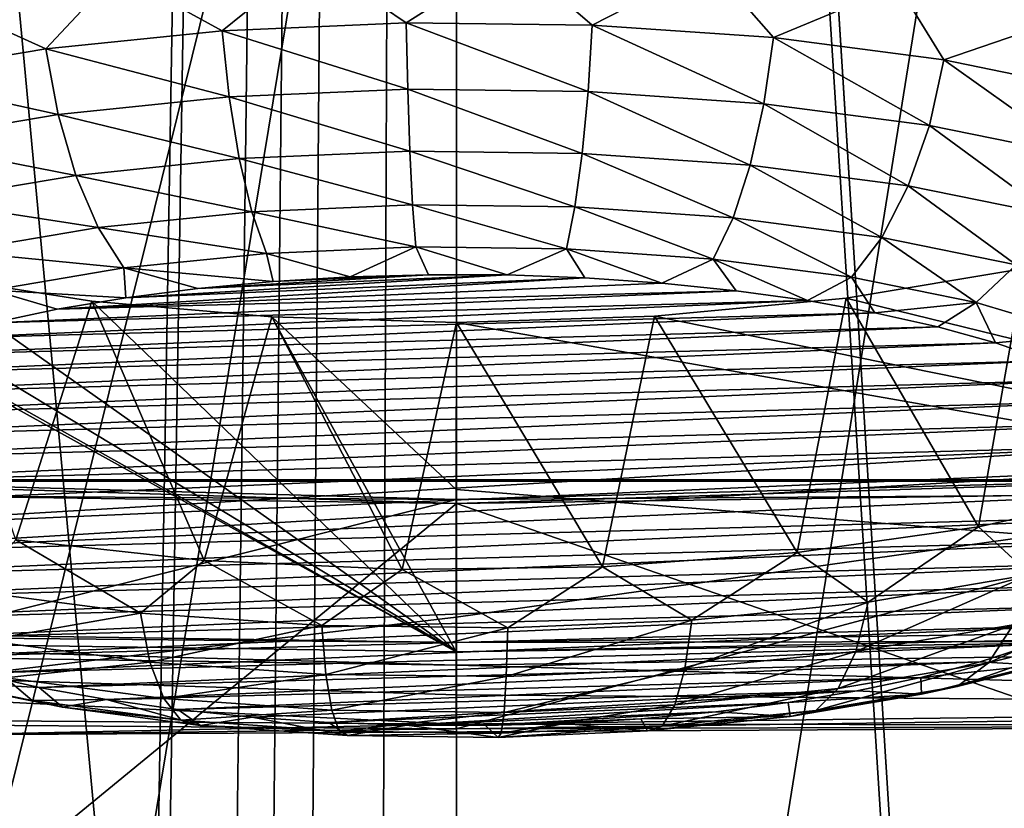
# Model space of a CAD drawing. Header units: millimetres. Extents: x -24 to 24, y 0 to 188.
# Tile 184 of 256: x -0.48 to 0.602, y 128.271 to 129.138. Entities that reach past the tile are written whole.
import ezdxf

# ---------------------------------------------------------------- set-up
doc = ezdxf.new("R2010")
doc.units = ezdxf.units.MM
doc.header["$LTSCALE"] = 58.620611
for name, color, linetype in [('12', 7, 'CONTINUOUS'), ('160', 7, 'CONTINUOUS'), ('161', 7, 'CONTINUOUS'), ('2', 7, 'CONTINUOUS'), ('208', 7, 'CONTINUOUS'), ('209', 7, 'CONTINUOUS'), ('211', 7, 'CONTINUOUS'), ('212', 7, 'CONTINUOUS'), ('213', 7, 'CONTINUOUS'), ('214', 7, 'CONTINUOUS'), ('216', 7, 'CONTINUOUS'), ('228', 7, 'CONTINUOUS'), ('229', 7, 'CONTINUOUS'), ('231', 7, 'CONTINUOUS'), ('253', 7, 'CONTINUOUS'), ('279', 7, 'CONTINUOUS'), ('31', 7, 'CONTINUOUS'), ('347', 7, 'CONTINUOUS'), ('348', 7, 'CONTINUOUS'), ('356', 7, 'CONTINUOUS'), ('357', 7, 'CONTINUOUS'), ('358', 7, 'CONTINUOUS'), ('359', 7, 'CONTINUOUS'), ('40', 7, 'CONTINUOUS')]:
    doc.layers.add(name, color=color, linetype=linetype)

msp = doc.modelspace()

# ---------------------------------------------------------------- linework, layer by layer
at = {"layer": '12', "color": 7, "linetype": 'CONTINUOUS'}
for points in [[(-13.2, 136.9457, 106.8622), (0, 136.9457, 106.8622), (0, 114.8352, 36.7366), (-13.2, 136.9457, 106.8622)], [(-13.1992, 125.1156, 69.3419), (-13.2, 136.9457, 106.8622), (0, 114.8352, 36.7366), (-13.1992, 125.1156, 69.3419)]]:
    msp.add_3dface(points, dxfattribs=at)
at = {"layer": '160', "color": 7, "linetype": 'CONTINUOUS'}
for points in [[(0, 135.8529, 206.4868), (1.7552, 107.8478, 117.3998), (1.251, 135.9028, 206.5096), (0, 135.8529, 206.4868)], [(0, 135.6474, 205.8351), (1.7552, 107.8478, 117.3998), (0, 135.8529, 206.4868), (0, 135.6474, 205.8351)], [(0, 107.8316, 117.6147), (1.7552, 107.8478, 117.3998), (0, 135.6474, 205.8351), (0, 107.8316, 117.6147)]]:
    msp.add_3dface(points, dxfattribs=at)
at = {"layer": '161', "color": 7, "linetype": 'CONTINUOUS'}
for points in [[(-1.7559, 107.8479, 117.3998), (0, 107.7714, 117.4239), (-1.2501, 135.9027, 206.5096), (-1.7559, 107.8479, 117.3998)], [(0, 107.7714, 117.4239), (0, 107.8316, 117.6147), (-1.2501, 135.9027, 206.5096), (0, 107.7714, 117.4239)], [(0, 107.8316, 117.6147), (0, 135.6474, 205.8351), (-1.2501, 135.9027, 206.5096), (0, 107.8316, 117.6147)]]:
    msp.add_3dface(points, dxfattribs=at)
at = {"layer": '2', "color": 7, "linetype": 'CONTINUOUS'}
for points in [[(0, 148, -24.25), (-1.9521, 30.2443, -24.1713), (-2.2375, 148, -24.1466), (0, 148, -24.25)], [(0, 148, 24.25), (-2.2375, 148, 24.1466), (0, 123.9909, 24.25), (0, 148, 24.25)], [(0, 123.9909, 24.25), (-2.2375, 148, 24.1466), (-1.9756, 123.9909, 24.1694), (0, 123.9909, 24.25)], [(-1.875, 30.2898, -24.1774), (-1.9521, 30.2443, -24.1713), (0, 148, -24.25), (-1.875, 30.2898, -24.1774)], [(-1.4334, 30.4999, -24.2076), (-1.875, 30.2898, -24.1774), (0, 148, -24.25), (-1.4334, 30.4999, -24.2076)], [(-1.1935, 30.583, -24.2206), (-1.4334, 30.4999, -24.2076), (0, 148, -24.25), (-1.1935, 30.583, -24.2206)], [(-0.9392, 30.6509, -24.2318), (-1.1935, 30.583, -24.2206), (0, 148, -24.25), (-0.9392, 30.6509, -24.2318)], [(-0.4759, 30.7296, -24.2453), (-0.9392, 30.6509, -24.2318), (0, 148, -24.25), (-0.4759, 30.7296, -24.2453)], [(0, 30.7562, -24.25), (-0.4759, 30.7296, -24.2453), (0, 148, -24.25), (0, 30.7562, -24.25)]]:
    msp.add_3dface(points, dxfattribs=at)
at = {"layer": '208', "color": 7, "linetype": 'CONTINUOUS'}
for points in [[(-1.9529, 128.6336, 214.5176), (-3.0825, 126.0755, 206.4042), (0, 128.6061, 214.4304), (-1.9529, 128.6336, 214.5176)], [(1.9529, 128.6336, 214.5176), (0, 128.6061, 214.4304), (3.4856, 127.3971, 210.5959), (1.9529, 128.6336, 214.5176)], [(0, 128.6061, 214.4304), (-3.0825, 126.0755, 206.4042), (3.4856, 127.3971, 210.5959), (0, 128.6061, 214.4304)]]:
    msp.add_3dface(points, dxfattribs=at)
at = {"layer": '209', "color": 7, "linetype": 'CONTINUOUS'}
for points in [[(-1.9529, 128.6336, 214.5176), (0, 128.6061, 214.4304), (-0.7783, 128.6305, 214.539), (-1.9529, 128.6336, 214.5176)], [(0, 128.6104, 214.717), (-0.9652, 128.6171, 214.7386), (-0.7748, 128.6319, 214.6358), (0, 128.6104, 214.717)], [(-0.7783, 128.6305, 214.539), (0.7783, 128.6305, 214.539), (-0.7748, 128.6319, 214.6358), (-0.7783, 128.6305, 214.539)], [(-0.7783, 128.6305, 214.539), (0, 128.6061, 214.4304), (0.7783, 128.6305, 214.539), (-0.7783, 128.6305, 214.539)], [(0.7783, 128.6305, 214.539), (0.7748, 128.6319, 214.6358), (-0.7748, 128.6319, 214.6358), (0.7783, 128.6305, 214.539)], [(0.7748, 128.6319, 214.6358), (0, 128.6104, 214.717), (-0.7748, 128.6319, 214.6358), (0.7748, 128.6319, 214.6358)], [(0, 128.6061, 214.4304), (1.9529, 128.6336, 214.5176), (0.7783, 128.6305, 214.539), (0, 128.6061, 214.4304)], [(0.9652, 128.6171, 214.7386), (0, 128.6104, 214.717), (0.7748, 128.6319, 214.6358), (0.9652, 128.6171, 214.7386)]]:
    msp.add_3dface(points, dxfattribs=at)
at = {"layer": '211', "color": 7, "linetype": 'CONTINUOUS'}
for points in [[(-0.9652, 128.6171, 214.7386), (0, 128.6104, 214.717), (-0.9718, 128.3655, 215.6798), (-0.9652, 128.6171, 214.7386)], [(-0.9718, 128.3655, 215.6798), (0, 128.6104, 214.717), (-0.0002, 128.481, 215.1862), (-0.9718, 128.3655, 215.6798)], [(-0.0002, 128.3583, 215.6572), (-0.9718, 128.3655, 215.6798), (-0.0002, 128.481, 215.1862), (-0.0002, 128.3583, 215.6572)]]:
    msp.add_3dface(points, dxfattribs=at)
at = {"layer": '212', "color": 7, "linetype": 'CONTINUOUS'}
for points in [[(1.2956, 128.3621, 215.7801), (-0.0002, 128.3583, 215.6572), (1.804, 128.3831, 215.7355), (1.2956, 128.3621, 215.7801)], [(1.6255, 128.3834, 215.8854), (0, 128.3632, 215.8213), (1.2956, 128.3621, 215.7801), (1.6255, 128.3834, 215.8854)], [(-0.9718, 128.3655, 215.6798), (-0.0002, 128.3583, 215.6572), (-0.5661, 128.3517, 215.7473), (-0.9718, 128.3655, 215.6798)], [(0, 128.3632, 215.8213), (-0.9635, 128.3703, 215.8438), (-0.5661, 128.3517, 215.7473), (0, 128.3632, 215.8213)], [(1.2956, 128.3621, 215.7801), (0, 128.3632, 215.8213), (-0.5661, 128.3517, 215.7473), (1.2956, 128.3621, 215.7801)], [(-0.0002, 128.3583, 215.6572), (1.2956, 128.3621, 215.7801), (-0.5661, 128.3517, 215.7473), (-0.0002, 128.3583, 215.6572)]]:
    msp.add_3dface(points, dxfattribs=at)
at = {"layer": '213', "color": 7, "linetype": 'CONTINUOUS'}
for points in [[(-0.9635, 128.3703, 215.8438), (0, 128.3632, 215.8213), (-1.9057, 128.4565, 216.1151), (-0.9635, 128.3703, 215.8438)], [(-1.9057, 128.4565, 216.1151), (0, 128.3632, 215.8213), (-0.0002, 128.3957, 215.9237), (-1.9057, 128.4565, 216.1151)], [(0, 128.4283, 216.0259), (-1.9057, 128.4565, 216.1151), (-0.0002, 128.3957, 215.9237), (0, 128.4283, 216.0259)]]:
    msp.add_3dface(points, dxfattribs=at)
at = {"layer": '214', "color": 7, "linetype": 'CONTINUOUS'}
for points in [[(0, 128.4283, 216.0259), (1.6255, 128.3834, 215.8854), (1.9057, 128.4565, 216.1151), (0, 128.4283, 216.0259)], [(1.6255, 128.3834, 215.8854), (0, 128.4283, 216.0259), (-0.0002, 128.3957, 215.9237), (1.6255, 128.3834, 215.8854)], [(0, 128.3632, 215.8213), (1.6255, 128.3834, 215.8854), (-0.0002, 128.3957, 215.9237), (0, 128.3632, 215.8213)]]:
    msp.add_3dface(points, dxfattribs=at)
at = {"layer": '216', "color": 7, "linetype": 'CONTINUOUS'}
for points in [[(0, 128.6104, 214.717), (0.9652, 128.6171, 214.7386), (-0.0002, 128.481, 215.1862), (0, 128.6104, 214.717)], [(0.9652, 128.6171, 214.7386), (-0.0002, 128.3583, 215.6572), (-0.0002, 128.481, 215.1862), (0.9652, 128.6171, 214.7386)], [(-0.0002, 128.3583, 215.6572), (0.9652, 128.6171, 214.7386), (1.804, 128.3831, 215.7355), (-0.0002, 128.3583, 215.6572)]]:
    msp.add_3dface(points, dxfattribs=at)
at = {"layer": '228', "color": 7, "linetype": 'CONTINUOUS'}
for points in [[(0, 128.4532, 216.018), (1.9057, 128.4565, 216.1151), (1.9063, 128.4814, 216.1073), (0, 128.4532, 216.018)], [(0, 128.4283, 216.0259), (1.9057, 128.4565, 216.1151), (0, 128.4532, 216.018), (0, 128.4283, 216.0259)]]:
    msp.add_3dface(points, dxfattribs=at)
at = {"layer": '229', "color": 7, "linetype": 'CONTINUOUS'}
for points in [[(-1.9057, 128.4565, 216.1151), (0, 128.4283, 216.0259), (-1.9063, 128.4814, 216.1073), (-1.9057, 128.4565, 216.1151)], [(0, 128.4283, 216.0259), (0, 128.4532, 216.018), (-1.9063, 128.4814, 216.1073), (0, 128.4283, 216.0259)]]:
    msp.add_3dface(points, dxfattribs=at)
at = {"layer": '231', "color": 7, "linetype": 'CONTINUOUS'}
for points in [[(-1.3698, 130.2945, 203.035), (0, 130.2743, 202.9709), (-1.0551, 126.0065, 204.6098), (-1.3698, 130.2945, 203.035)], [(0, 130.2743, 202.9709), (0.6878, 130.2794, 202.987), (0, 125.9943, 204.5711), (0, 130.2743, 202.9709)], [(0, 125.9943, 204.5711), (0.6878, 130.2794, 202.987), (0.7052, 125.9998, 204.5883), (0, 125.9943, 204.5711)], [(-1.0551, 126.0065, 204.6098), (0, 130.2743, 202.9709), (-0.7038, 125.9997, 204.5883), (-1.0551, 126.0065, 204.6098)], [(-0.7038, 125.9997, 204.5883), (0, 130.2743, 202.9709), (0, 125.9943, 204.5711), (-0.7038, 125.9997, 204.5883)]]:
    msp.add_3dface(points, dxfattribs=at)
at = {"layer": '253', "color": 7, "linetype": 'CONTINUOUS'}
for points in [[(-0.0002, 128.4427, 216.0738), (-1.0097, 129.0012, 217.7307), (-1.9017, 128.4708, 216.1629), (-0.0002, 128.4427, 216.0738)], [(-0.8953, 128.9448, 217.5699), (-1.0097, 129.0012, 217.7307), (-0.0002, 128.4427, 216.0738), (-0.8953, 128.9448, 217.5699)], [(-0.7525, 128.8964, 217.4306), (-0.8953, 128.9448, 217.5699), (-0.0002, 128.4427, 216.0738), (-0.7525, 128.8964, 217.4306)], [(-0.586, 128.8574, 217.3174), (-0.7525, 128.8964, 217.4306), (-0.0002, 128.4427, 216.0738), (-0.586, 128.8574, 217.3174)], [(-0.4009, 128.8287, 217.2339), (-0.586, 128.8574, 217.3174), (-0.0002, 128.4427, 216.0738), (-0.4009, 128.8287, 217.2339)], [(-0.2031, 128.8112, 217.1828), (-0.4009, 128.8287, 217.2339), (-0.0002, 128.4427, 216.0738), (-0.2031, 128.8112, 217.1828)], [(0, 128.8053, 217.1656), (-0.2031, 128.8112, 217.1828), (-0.0002, 128.6214, 216.6206), (0, 128.8053, 217.1656)], [(-0.0002, 128.6214, 216.6206), (-0.2031, 128.8112, 217.1828), (-0.0002, 128.4427, 216.0738), (-0.0002, 128.6214, 216.6206)]]:
    msp.add_3dface(points, dxfattribs=at)
at = {"layer": '279', "color": 7, "linetype": 'CONTINUOUS'}
for points in [[(0.4285, 128.832, 217.2436), (1.9017, 128.4708, 216.1629), (0.6238, 128.8647, 217.3389), (0.4285, 128.832, 217.2436)], [(0.2176, 128.812, 217.1851), (1.9017, 128.4708, 216.1629), (0.4285, 128.832, 217.2436), (0.2176, 128.812, 217.1851)], [(0, 128.8053, 217.1656), (-0.0002, 128.6214, 216.6206), (1.9017, 128.4708, 216.1629), (0, 128.8053, 217.1656)], [(0, 128.8053, 217.1656), (1.9017, 128.4708, 216.1629), (0.2176, 128.812, 217.1851), (0, 128.8053, 217.1656)], [(-0.0002, 128.6214, 216.6206), (-0.0002, 128.4427, 216.0738), (1.9017, 128.4708, 216.1629), (-0.0002, 128.6214, 216.6206)]]:
    msp.add_3dface(points, dxfattribs=at)
at = {"layer": '31', "color": 7, "linetype": 'CONTINUOUS'}
for points in [[(0, 30.7562, -24.25), (0, 148, -24.25), (2.2375, 148, -24.1466), (0, 30.7562, -24.25)], [(0, 30.7562, -24.25), (2.2375, 148, -24.1466), (0.4759, 30.7296, -24.2453), (0, 30.7562, -24.25)], [(0, 148, 24.25), (0, 123.9909, 24.25), (1.9756, 123.9909, 24.1694), (0, 148, 24.25)], [(0, 148, 24.25), (1.9756, 123.9909, 24.1694), (2.2375, 148, 24.1466), (0, 148, 24.25)], [(0.4759, 30.7296, -24.2453), (2.2375, 148, -24.1466), (0.9392, 30.6509, -24.2318), (0.4759, 30.7296, -24.2453)]]:
    msp.add_3dface(points, dxfattribs=at)
at = {"layer": '347', "color": 7, "linetype": 'CONTINUOUS'}
for points in [[(-1.9063, 128.4814, 216.1073), (0, 128.4532, 216.018), (-1.9017, 128.4708, 216.1629), (-1.9063, 128.4814, 216.1073)], [(0, 128.4532, 216.018), (-0.0002, 128.4427, 216.0738), (-1.9017, 128.4708, 216.1629), (0, 128.4532, 216.018)]]:
    msp.add_3dface(points, dxfattribs=at)
at = {"layer": '348', "color": 7, "linetype": 'CONTINUOUS'}
for points in [[(0, 128.4532, 216.018), (1.9063, 128.4814, 216.1073), (-0.0002, 128.4427, 216.0738), (0, 128.4532, 216.018)], [(-0.0002, 128.4427, 216.0738), (1.9063, 128.4814, 216.1073), (1.9017, 128.4708, 216.1629), (-0.0002, 128.4427, 216.0738)]]:
    msp.add_3dface(points, dxfattribs=at)
at = {"layer": '356', "color": 7, "linetype": 'CONTINUOUS'}
for points in [[(0.4285, 128.832, 217.2436), (0.6238, 128.8647, 217.3389), (0.5741, 128.5803, 217.4285), (0.4285, 128.832, 217.2436)], [(0.5741, 128.5803, 217.4285), (0.6238, 128.8647, 217.3389), (0.7516, 128.6195, 217.5529), (0.5741, 128.5803, 217.4285)], [(-0.586, 128.8574, 217.3174), (-0.4009, 128.8287, 217.2339), (-0.4845, 128.5661, 217.3834), (-0.586, 128.8574, 217.3174)], [(-0.4845, 128.5661, 217.3834), (-0.4009, 128.8287, 217.2339), (-0.2774, 128.5435, 217.3117), (-0.4845, 128.5661, 217.3834)], [(-0.4009, 128.8287, 217.2339), (-0.2031, 128.8112, 217.1828), (-0.2774, 128.5435, 217.3117), (-0.4009, 128.8287, 217.2339)], [(0.2176, 128.812, 217.1851), (0.4285, 128.832, 217.2436), (0.3745, 128.5523, 217.3395), (0.2176, 128.812, 217.1851)], [(0.3745, 128.5523, 217.3395), (0.4285, 128.832, 217.2436), (0.5741, 128.5803, 217.4285), (0.3745, 128.5523, 217.3395)], [(-0.2774, 128.5435, 217.3117), (-0.2031, 128.8112, 217.1828), (-0.0596, 128.5335, 217.2799), (-0.2774, 128.5435, 217.3117)], [(-0.2031, 128.8112, 217.1828), (0, 128.8053, 217.1656), (-0.0596, 128.5335, 217.2799), (-0.2031, 128.8112, 217.1828)], [(-0.0596, 128.5335, 217.2799), (0, 128.8053, 217.1656), (0.1605, 128.5364, 217.2893), (-0.0596, 128.5335, 217.2799)], [(0, 128.8053, 217.1656), (0.2176, 128.812, 217.1851), (0.1605, 128.5364, 217.2893), (0, 128.8053, 217.1656)], [(0.1605, 128.5364, 217.2893), (0.2176, 128.812, 217.1851), (0.3745, 128.5523, 217.3395), (0.1605, 128.5364, 217.2893)]]:
    msp.add_3dface(points, dxfattribs=at)
at = {"layer": '357', "color": 7, "linetype": 'CONTINUOUS'}
for points in [[(0.5741, 128.5803, 217.4285), (0.7516, 128.6195, 217.5529), (0.6308, 128.5278, 217.5024), (0.5741, 128.5803, 217.4285)], [(0.3745, 128.5523, 217.3395), (0.5741, 128.5803, 217.4285), (0.4525, 128.4976, 217.4068), (0.3745, 128.5523, 217.3395)], [(0.4525, 128.4976, 217.4068), (0.5741, 128.5803, 217.4285), (0.6308, 128.5278, 217.5024), (0.4525, 128.4976, 217.4068)], [(-0.5348, 128.5101, 217.4464), (-0.4845, 128.5661, 217.3834), (-0.3473, 128.4855, 217.3683), (-0.5348, 128.5101, 217.4464)], [(-0.4845, 128.5661, 217.3834), (-0.2774, 128.5435, 217.3117), (-0.3473, 128.4855, 217.3683), (-0.4845, 128.5661, 217.3834)], [(0.1605, 128.5364, 217.2893), (0.3745, 128.5523, 217.3395), (0.2589, 128.4778, 217.344), (0.1605, 128.5364, 217.2893)], [(0.2589, 128.4778, 217.344), (0.3745, 128.5523, 217.3395), (0.4525, 128.4976, 217.4068), (0.2589, 128.4778, 217.344)], [(-0.3473, 128.4855, 217.3683), (-0.2774, 128.5435, 217.3117), (-0.148, 128.4717, 217.3245), (-0.3473, 128.4855, 217.3683)], [(-0.2774, 128.5435, 217.3117), (-0.0596, 128.5335, 217.2799), (-0.148, 128.4717, 217.3245), (-0.2774, 128.5435, 217.3117)], [(-0.148, 128.4717, 217.3245), (-0.0596, 128.5335, 217.2799), (0.0564, 128.4691, 217.3163), (-0.148, 128.4717, 217.3245)], [(-0.0596, 128.5335, 217.2799), (0.1605, 128.5364, 217.2893), (0.0564, 128.4691, 217.3163), (-0.0596, 128.5335, 217.2799)], [(0.0564, 128.4691, 217.3163), (0.1605, 128.5364, 217.2893), (0.2589, 128.4778, 217.344), (0.0564, 128.4691, 217.3163)], [(0.4525, 128.4976, 217.4068), (0.6308, 128.5278, 217.5024), (0.4392, 128.4433, 217.4553), (0.4525, 128.4976, 217.4068)], [(0.4392, 128.4433, 217.4553), (0.6308, 128.5278, 217.5024), (0.6122, 128.4725, 217.5481), (0.4392, 128.4433, 217.4553)], [(-0.5348, 128.5101, 217.4464), (-0.3473, 128.4855, 217.3683), (-0.5189, 128.4554, 217.4937), (-0.5348, 128.5101, 217.4464)], [(0.6122, 128.4725, 217.5481), (0.7644, 128.5109, 217.6697), (0.5849, 128.4307, 217.6028), (0.6122, 128.4725, 217.5481)], [(0.5849, 128.4307, 217.6028), (0.7644, 128.5109, 217.6697), (0.7303, 128.4673, 217.7189), (0.5849, 128.4307, 217.6028)], [(0.2589, 128.4778, 217.344), (0.4525, 128.4976, 217.4068), (0.2512, 128.4241, 217.3944), (0.2589, 128.4778, 217.344)], [(0.2512, 128.4241, 217.3944), (0.4525, 128.4976, 217.4068), (0.4392, 128.4433, 217.4553), (0.2512, 128.4241, 217.3944)], [(-0.5189, 128.4554, 217.4937), (-0.3473, 128.4855, 217.3683), (-0.337, 128.4315, 217.418), (-0.5189, 128.4554, 217.4937)], [(-0.3473, 128.4855, 217.3683), (-0.148, 128.4717, 217.3245), (-0.337, 128.4315, 217.418), (-0.3473, 128.4855, 217.3683)], [(-0.337, 128.4315, 217.418), (-0.148, 128.4717, 217.3245), (-0.1436, 128.4181, 217.3754), (-0.337, 128.4315, 217.418)], [(-0.148, 128.4717, 217.3245), (0.0564, 128.4691, 217.3163), (-0.1436, 128.4181, 217.3754), (-0.148, 128.4717, 217.3245)], [(-0.1436, 128.4181, 217.3754), (0.0564, 128.4691, 217.3163), (0.0547, 128.4156, 217.3674), (-0.1436, 128.4181, 217.3754)], [(0.0564, 128.4691, 217.3163), (0.2589, 128.4778, 217.344), (0.0547, 128.4156, 217.3674), (0.0564, 128.4691, 217.3163)], [(0.0547, 128.4156, 217.3674), (0.2589, 128.4778, 217.344), (0.2512, 128.4241, 217.3944), (0.0547, 128.4156, 217.3674)], [(0.4392, 128.4433, 217.4553), (0.6122, 128.4725, 217.5481), (0.4196, 128.4027, 217.5141), (0.4392, 128.4433, 217.4553)], [(0.4196, 128.4027, 217.5141), (0.6122, 128.4725, 217.5481), (0.5849, 128.4307, 217.6028), (0.4196, 128.4027, 217.5141)], [(0.5849, 128.4307, 217.6028), (0.7303, 128.4673, 217.7189), (0.5505, 128.4047, 217.663), (0.5849, 128.4307, 217.6028)], [(0.5505, 128.4047, 217.663), (0.7303, 128.4673, 217.7189), (0.6874, 128.4392, 217.7723), (0.5505, 128.4047, 217.663)], [(-0.5189, 128.4554, 217.4937), (-0.337, 128.4315, 217.418), (-0.4958, 128.4143, 217.5508), (-0.5189, 128.4554, 217.4937)], [(0.6344, 128.451, 217.929), (0.5757, 128.4319, 217.8685), (0.6384, 128.4282, 217.8268), (0.6344, 128.451, 217.929)], [(0.2512, 128.4241, 217.3944), (0.4392, 128.4433, 217.4553), (0.24, 128.3844, 217.4559), (0.2512, 128.4241, 217.3944)], [(0.24, 128.3844, 217.4559), (0.4392, 128.4433, 217.4553), (0.4196, 128.4027, 217.5141), (0.24, 128.3844, 217.4559)], [(0.6384, 128.4282, 217.8268), (0.5113, 128.3962, 217.7253), (0.6874, 128.4392, 217.7723), (0.6384, 128.4282, 217.8268)], [(0.5113, 128.3962, 217.7253), (0.5505, 128.4047, 217.663), (0.6874, 128.4392, 217.7723), (0.5113, 128.3962, 217.7253)], [(-0.4958, 128.4143, 217.5508), (-0.337, 128.4315, 217.418), (-0.3219, 128.3915, 217.4784), (-0.4958, 128.4143, 217.5508)], [(-0.337, 128.4315, 217.418), (-0.1436, 128.4181, 217.3754), (-0.3219, 128.3915, 217.4784), (-0.337, 128.4315, 217.418)], [(0.4196, 128.4027, 217.5141), (0.5849, 128.4307, 217.6028), (0.395, 128.3784, 217.5796), (0.4196, 128.4027, 217.5141)], [(0.395, 128.3784, 217.5796), (0.5849, 128.4307, 217.6028), (0.5505, 128.4047, 217.663), (0.395, 128.3784, 217.5796)], [(0.5757, 128.4319, 217.8685), (0.5107, 128.4148, 217.8142), (0.6384, 128.4282, 217.8268), (0.5757, 128.4319, 217.8685)], [(0.6384, 128.4282, 217.8268), (0.5107, 128.4148, 217.8142), (0.5113, 128.3962, 217.7253), (0.6384, 128.4282, 217.8268)], [(-0.5704, 128.4099, 217.7686), (-0.6143, 128.4194, 217.7097), (-0.4666, 128.3893, 217.6141), (-0.5704, 128.4099, 217.7686)], [(-0.6143, 128.4194, 217.7097), (-0.4958, 128.4143, 217.5508), (-0.4666, 128.3893, 217.6141), (-0.6143, 128.4194, 217.7097)], [(-0.4589, 128.4037, 217.779), (-0.528, 128.4193, 217.8284), (-0.5704, 128.4099, 217.7686), (-0.4589, 128.4037, 217.779)], [(-0.4958, 128.4143, 217.5508), (-0.3219, 128.3915, 217.4784), (-0.4666, 128.3893, 217.6141), (-0.4958, 128.4143, 217.5508)], [(-0.3219, 128.3915, 217.4784), (-0.1436, 128.4181, 217.3754), (-0.1372, 128.3786, 217.4377), (-0.3219, 128.3915, 217.4784)], [(-0.1436, 128.4181, 217.3754), (0.0547, 128.4156, 217.3674), (-0.1372, 128.3786, 217.4377), (-0.1436, 128.4181, 217.3754)], [(-0.1372, 128.3786, 217.4377), (0.0547, 128.4156, 217.3674), (0.0523, 128.3762, 217.4302), (-0.1372, 128.3786, 217.4377)], [(0.0547, 128.4156, 217.3674), (0.2512, 128.4241, 217.3944), (0.0523, 128.3762, 217.4302), (0.0547, 128.4156, 217.3674)], [(0.0523, 128.3762, 217.4302), (0.2512, 128.4241, 217.3944), (0.24, 128.3844, 217.4559), (0.0523, 128.3762, 217.4302)], [(0.5107, 128.4148, 217.8142), (0.4401, 128.3998, 217.7667), (0.5113, 128.3962, 217.7253), (0.5107, 128.4148, 217.8142)], [(-0.4332, 128.3819, 217.6798), (-0.4589, 128.4037, 217.779), (-0.5704, 128.4099, 217.7686), (-0.4332, 128.3819, 217.6798)], [(-0.4332, 128.3819, 217.6798), (-0.5704, 128.4099, 217.7686), (-0.4666, 128.3893, 217.6141), (-0.4332, 128.3819, 217.6798)], [(-0.3847, 128.3904, 217.7368), (-0.4589, 128.4037, 217.779), (-0.4332, 128.3819, 217.6798), (-0.3847, 128.3904, 217.7368)], [(0.5113, 128.3962, 217.7253), (0.3668, 128.3718, 217.6478), (0.5505, 128.4047, 217.663), (0.5113, 128.3962, 217.7253)], [(0.3668, 128.3718, 217.6478), (0.395, 128.3784, 217.5796), (0.5505, 128.4047, 217.663), (0.3668, 128.3718, 217.6478)], [(0.24, 128.3844, 217.4559), (0.4196, 128.4027, 217.5141), (0.226, 128.3611, 217.5248), (0.24, 128.3844, 217.4559)], [(0.226, 128.3611, 217.5248), (0.4196, 128.4027, 217.5141), (0.395, 128.3784, 217.5796), (0.226, 128.3611, 217.5248)], [(0.4401, 128.3998, 217.7667), (0.3647, 128.3872, 217.7266), (0.5113, 128.3962, 217.7253), (0.4401, 128.3998, 217.7667)], [(0.5113, 128.3962, 217.7253), (0.3647, 128.3872, 217.7266), (0.3668, 128.3718, 217.6478), (0.5113, 128.3962, 217.7253)], [(-0.4666, 128.3893, 217.6141), (-0.3219, 128.3915, 217.4784), (-0.303, 128.3678, 217.546), (-0.4666, 128.3893, 217.6141)], [(-0.4332, 128.3819, 217.6798), (-0.4666, 128.3893, 217.6141), (-0.303, 128.3678, 217.546), (-0.4332, 128.3819, 217.6798)], [(-0.2813, 128.362, 217.6166), (-0.3847, 128.3904, 217.7368), (-0.4332, 128.3819, 217.6798), (-0.2813, 128.362, 217.6166)], [(-0.2813, 128.362, 217.6166), (-0.4332, 128.3819, 217.6798), (-0.303, 128.3678, 217.546), (-0.2813, 128.362, 217.6166)], [(-0.3063, 128.3795, 217.7022), (-0.3847, 128.3904, 217.7368), (-0.2813, 128.362, 217.6166), (-0.3063, 128.3795, 217.7022)], [(-0.3219, 128.3915, 217.4784), (-0.1372, 128.3786, 217.4377), (-0.303, 128.3678, 217.546), (-0.3219, 128.3915, 217.4784)], [(0.0523, 128.3762, 217.4302), (0.24, 128.3844, 217.4559), (0.0493, 128.3535, 217.5006), (0.0523, 128.3762, 217.4302)], [(0.0493, 128.3535, 217.5006), (0.24, 128.3844, 217.4559), (0.226, 128.3611, 217.5248), (0.0493, 128.3535, 217.5006)], [(0.3647, 128.3872, 217.7266), (0.2853, 128.3769, 217.6941), (0.3668, 128.3718, 217.6478), (0.3647, 128.3872, 217.7266)], [(-0.2245, 128.3711, 217.6756), (-0.3063, 128.3795, 217.7022), (-0.2813, 128.362, 217.6166), (-0.2245, 128.3711, 217.6756)], [(-0.303, 128.3678, 217.546), (-0.1372, 128.3786, 217.4377), (-0.1291, 128.3557, 217.5077), (-0.303, 128.3678, 217.546)], [(-0.1198, 128.3508, 217.581), (-0.2245, 128.3711, 217.6756), (-0.2813, 128.362, 217.6166), (-0.1198, 128.3508, 217.581)], [(-0.1403, 128.3653, 217.6573), (-0.2245, 128.3711, 217.6756), (-0.1198, 128.3508, 217.581), (-0.1403, 128.3653, 217.6573)], [(-0.1372, 128.3786, 217.4377), (0.0523, 128.3762, 217.4302), (-0.1291, 128.3557, 217.5077), (-0.1372, 128.3786, 217.4377)], [(-0.1291, 128.3557, 217.5077), (0.0523, 128.3762, 217.4302), (0.0493, 128.3535, 217.5006), (-0.1291, 128.3557, 217.5077)], [(0.2853, 128.3769, 217.6941), (0.2027, 128.3693, 217.6698), (0.3668, 128.3718, 217.6478), (0.2853, 128.3769, 217.6941)], [(0.3668, 128.3718, 217.6478), (0.2027, 128.3693, 217.6698), (0.2099, 128.3558, 217.5969), (0.3668, 128.3718, 217.6478)], [(0.3668, 128.3718, 217.6478), (0.2099, 128.3558, 217.5969), (0.395, 128.3784, 217.5796), (0.3668, 128.3718, 217.6478)], [(0.2099, 128.3558, 217.5969), (0.226, 128.3611, 217.5248), (0.395, 128.3784, 217.5796), (0.2099, 128.3558, 217.5969)], [(-0.2813, 128.362, 217.6166), (-0.303, 128.3678, 217.546), (-0.1291, 128.3557, 217.5077), (-0.2813, 128.362, 217.6166)], [(-0.1198, 128.3508, 217.581), (-0.2813, 128.362, 217.6166), (-0.1291, 128.3557, 217.5077), (-0.1198, 128.3508, 217.581)], [(-0.0545, 128.3622, 217.6475), (-0.1403, 128.3653, 217.6573), (-0.1198, 128.3508, 217.581), (-0.0545, 128.3622, 217.6475)], [(0.0458, 128.3487, 217.5744), (-0.0545, 128.3622, 217.6475), (-0.1198, 128.3508, 217.581), (0.0458, 128.3487, 217.5744)], [(0.0319, 128.3619, 217.6463), (-0.0545, 128.3622, 217.6475), (0.0458, 128.3487, 217.5744), (0.0319, 128.3619, 217.6463)], [(0.118, 128.3642, 217.6538), (0.0319, 128.3619, 217.6463), (0.0458, 128.3487, 217.5744), (0.118, 128.3642, 217.6538)], [(0.2099, 128.3558, 217.5969), (0.118, 128.3642, 217.6538), (0.0458, 128.3487, 217.5744), (0.2099, 128.3558, 217.5969)], [(0.2099, 128.3558, 217.5969), (0.0458, 128.3487, 217.5744), (0.226, 128.3611, 217.5248), (0.2099, 128.3558, 217.5969)], [(0.0458, 128.3487, 217.5744), (0.0493, 128.3535, 217.5006), (0.226, 128.3611, 217.5248), (0.0458, 128.3487, 217.5744)], [(0.2027, 128.3693, 217.6698), (0.118, 128.3642, 217.6538), (0.2099, 128.3558, 217.5969), (0.2027, 128.3693, 217.6698)], [(-0.1198, 128.3508, 217.581), (-0.1291, 128.3557, 217.5077), (0.0493, 128.3535, 217.5006), (-0.1198, 128.3508, 217.581)], [(0.0458, 128.3487, 217.5744), (-0.1198, 128.3508, 217.581), (0.0493, 128.3535, 217.5006), (0.0458, 128.3487, 217.5744)]]:
    msp.add_3dface(points, dxfattribs=at)
at = {"layer": '358', "color": 7, "linetype": 'CONTINUOUS'}
for points in [[(-0.2016, 128.8504, 219.1956), (-0.2842, 128.8427, 219.1713), (-0.0308, 128.8577, 219.219), (-0.2016, 128.8504, 219.1956)], [(-0.0308, 128.8577, 219.219), (-0.2842, 128.8427, 219.1713), (0.0556, 128.8574, 219.2178), (-0.0308, 128.8577, 219.219)], [(-0.1169, 128.8554, 219.2116), (-0.2016, 128.8504, 219.1956), (-0.0308, 128.8577, 219.219), (-0.1169, 128.8554, 219.2116)], [(-0.3636, 128.8324, 219.1388), (-0.439, 128.8198, 219.0986), (0.1413, 128.8543, 219.2081), (-0.3636, 128.8324, 219.1388)], [(0.1413, 128.8543, 219.2081), (-0.439, 128.8198, 219.0986), (0.2256, 128.8485, 219.1898), (0.1413, 128.8543, 219.2081)], [(0.2256, 128.8485, 219.1898), (-0.439, 128.8198, 219.0986), (0.3074, 128.8401, 219.1632), (0.2256, 128.8485, 219.1898)], [(-0.2842, 128.8427, 219.1713), (-0.3636, 128.8324, 219.1388), (0.0556, 128.8574, 219.2178), (-0.2842, 128.8427, 219.1713)], [(0.0556, 128.8574, 219.2178), (-0.3636, 128.8324, 219.1388), (0.1413, 128.8543, 219.2081), (0.0556, 128.8574, 219.2178)], [(-0.439, 128.8198, 219.0986), (-0.5096, 128.8048, 219.0511), (0.3074, 128.8401, 219.1632), (-0.439, 128.8198, 219.0986)], [(0.3074, 128.8401, 219.1632), (-0.5096, 128.8048, 219.0511), (0.3858, 128.8292, 219.1286), (0.3074, 128.8401, 219.1632)], [(-0.5096, 128.8048, 219.0511), (-0.5747, 128.7877, 218.9969), (0.3858, 128.8292, 219.1286), (-0.5096, 128.8048, 219.0511)], [(0.3858, 128.8292, 219.1286), (-0.5747, 128.7877, 218.9969), (0.46, 128.8159, 219.0863), (0.3858, 128.8292, 219.1286)], [(-0.5747, 128.7877, 218.9969), (-0.6334, 128.7686, 218.9364), (0.46, 128.8159, 219.0863), (-0.5747, 128.7877, 218.9969)], [(0.46, 128.8159, 219.0863), (-0.6334, 128.7686, 218.9364), (0.5291, 128.8003, 219.0369), (0.46, 128.8159, 219.0863)], [(-0.6334, 128.7686, 218.9364), (-0.6851, 128.7478, 218.8704), (0.5291, 128.8003, 219.0369), (-0.6334, 128.7686, 218.9364)], [(0.5291, 128.8003, 219.0369), (-0.6851, 128.7478, 218.8704), (0.5925, 128.7827, 218.9809), (0.5291, 128.8003, 219.0369)], [(-0.6851, 128.7478, 218.8704), (-0.7294, 128.7255, 218.7996), (0.5925, 128.7827, 218.9809), (-0.6851, 128.7478, 218.8704)], [(0.5925, 128.7827, 218.9809), (-0.7294, 128.7255, 218.7996), (0.6493, 128.7631, 218.9189), (0.5925, 128.7827, 218.9809)], [(-0.7294, 128.7255, 218.7996), (-0.7656, 128.7019, 218.7248), (0.6493, 128.7631, 218.9189), (-0.7294, 128.7255, 218.7996)], [(0.6493, 128.7631, 218.9189), (-0.7656, 128.7019, 218.7248), (0.6991, 128.7419, 218.8515), (0.6493, 128.7631, 218.9189)], [(-0.7656, 128.7019, 218.7248), (-0.7934, 128.6773, 218.6468), (0.6991, 128.7419, 218.8515), (-0.7656, 128.7019, 218.7248)], [(0.6991, 128.7419, 218.8515), (-0.7934, 128.6773, 218.6468), (0.7412, 128.7192, 218.7795), (0.6991, 128.7419, 218.8515)], [(-0.7934, 128.6773, 218.6468), (-0.8125, 128.652, 218.5665), (0.7412, 128.7192, 218.7795), (-0.7934, 128.6773, 218.6468)], [(0.7412, 128.7192, 218.7795), (-0.8125, 128.652, 218.5665), (0.7751, 128.6953, 218.7037), (0.7412, 128.7192, 218.7795)], [(-0.8125, 128.652, 218.5665), (-0.8228, 128.6262, 218.4846), (0.7751, 128.6953, 218.7037), (-0.8125, 128.652, 218.5665)], [(0.7751, 128.6953, 218.7037), (-0.8228, 128.6262, 218.4846), (0.8006, 128.6705, 218.6251), (0.7751, 128.6953, 218.7037)], [(-0.8239, 128.6002, 218.4023), (-0.8162, 128.5745, 218.3207), (0.8006, 128.6705, 218.6251), (-0.8239, 128.6002, 218.4023)], [(-0.8228, 128.6262, 218.4846), (-0.8239, 128.6002, 218.4023), (0.8006, 128.6705, 218.6251), (-0.8228, 128.6262, 218.4846)], [(-0.8162, 128.5745, 218.3207), (0.8172, 128.6451, 218.5447), (0.8006, 128.6705, 218.6251), (-0.8162, 128.5745, 218.3207)], [(-0.8162, 128.5745, 218.3207), (-0.7995, 128.5491, 218.2403), (0.8172, 128.6451, 218.5447), (-0.8162, 128.5745, 218.3207)], [(-0.7995, 128.5491, 218.2403), (0.825, 128.6194, 218.4631), (0.8172, 128.6451, 218.5447), (-0.7995, 128.5491, 218.2403)], [(-0.7995, 128.5491, 218.2403), (0.8238, 128.5934, 218.3807), (0.825, 128.6194, 218.4631), (-0.7995, 128.5491, 218.2403)], [(-0.7995, 128.5491, 218.2403), (-0.7741, 128.5243, 218.1616), (0.8238, 128.5934, 218.3807), (-0.7995, 128.5491, 218.2403)], [(-0.7741, 128.5243, 218.1616), (0.8136, 128.5676, 218.2989), (0.8238, 128.5934, 218.3807), (-0.7741, 128.5243, 218.1616)], [(-0.7741, 128.5243, 218.1616), (-0.7401, 128.5004, 218.0858), (0.8136, 128.5676, 218.2989), (-0.7741, 128.5243, 218.1616)], [(-0.7401, 128.5004, 218.0858), (0.7945, 128.5423, 218.2185), (0.8136, 128.5676, 218.2989), (-0.7401, 128.5004, 218.0858)], [(-0.7401, 128.5004, 218.0858), (-0.698, 128.4778, 218.0139), (0.7945, 128.5423, 218.2185), (-0.7401, 128.5004, 218.0858)], [(-0.698, 128.4778, 218.0139), (0.7667, 128.5177, 218.1405), (0.7945, 128.5423, 218.2185), (-0.698, 128.4778, 218.0139)], [(-0.698, 128.4778, 218.0139), (-0.6482, 128.4565, 217.9465), (0.7667, 128.5177, 218.1405), (-0.698, 128.4778, 218.0139)], [(-0.6482, 128.4565, 217.9465), (0.7304, 128.4941, 218.0657), (0.7667, 128.5177, 218.1405), (-0.6482, 128.4565, 217.9465)], [(-0.6482, 128.4565, 217.9465), (-0.5914, 128.437, 217.8845), (0.7304, 128.4941, 218.0657), (-0.6482, 128.4565, 217.9465)], [(-0.5914, 128.437, 217.8845), (0.6862, 128.4718, 217.9949), (0.7304, 128.4941, 218.0657), (-0.5914, 128.437, 217.8845)], [(-0.5914, 128.437, 217.8845), (-0.528, 128.4193, 217.8284), (0.6862, 128.4718, 217.9949), (-0.5914, 128.437, 217.8845)], [(-0.528, 128.4193, 217.8284), (0.6344, 128.451, 217.929), (0.6862, 128.4718, 217.9949), (-0.528, 128.4193, 217.8284)], [(-0.528, 128.4193, 217.8284), (-0.4589, 128.4037, 217.779), (0.6344, 128.451, 217.929), (-0.528, 128.4193, 217.8284)], [(-0.4589, 128.4037, 217.779), (0.5757, 128.4319, 217.8685), (0.6344, 128.451, 217.929), (-0.4589, 128.4037, 217.779)], [(-0.4589, 128.4037, 217.779), (-0.3847, 128.3904, 217.7368), (0.5757, 128.4319, 217.8685), (-0.4589, 128.4037, 217.779)], [(-0.3847, 128.3904, 217.7368), (0.5107, 128.4148, 217.8142), (0.5757, 128.4319, 217.8685), (-0.3847, 128.3904, 217.7368)], [(-0.3847, 128.3904, 217.7368), (-0.3063, 128.3795, 217.7022), (0.5107, 128.4148, 217.8142), (-0.3847, 128.3904, 217.7368)], [(-0.3063, 128.3795, 217.7022), (0.4401, 128.3998, 217.7667), (0.5107, 128.4148, 217.8142), (-0.3063, 128.3795, 217.7022)], [(-0.3063, 128.3795, 217.7022), (-0.2245, 128.3711, 217.6756), (0.4401, 128.3998, 217.7667), (-0.3063, 128.3795, 217.7022)], [(-0.2245, 128.3711, 217.6756), (-0.1403, 128.3653, 217.6573), (0.4401, 128.3998, 217.7667), (-0.2245, 128.3711, 217.6756)], [(-0.1403, 128.3653, 217.6573), (0.3647, 128.3872, 217.7266), (0.4401, 128.3998, 217.7667), (-0.1403, 128.3653, 217.6573)], [(-0.1403, 128.3653, 217.6573), (-0.0545, 128.3622, 217.6475), (0.3647, 128.3872, 217.7266), (-0.1403, 128.3653, 217.6573)], [(-0.0545, 128.3622, 217.6475), (0.2853, 128.3769, 217.6941), (0.3647, 128.3872, 217.7266), (-0.0545, 128.3622, 217.6475)], [(-0.0545, 128.3622, 217.6475), (0.0319, 128.3619, 217.6463), (0.2853, 128.3769, 217.6941), (-0.0545, 128.3622, 217.6475)], [(0.0319, 128.3619, 217.6463), (0.2027, 128.3693, 217.6698), (0.2853, 128.3769, 217.6941), (0.0319, 128.3619, 217.6463)], [(0.0319, 128.3619, 217.6463), (0.118, 128.3642, 217.6538), (0.2027, 128.3693, 217.6698), (0.0319, 128.3619, 217.6463)]]:
    msp.add_3dface(points, dxfattribs=at)
at = {"layer": '359', "color": 7, "linetype": 'CONTINUOUS'}
for points in [[(-0.1594, 129.2055, 219.4114), (-0.3734, 129.1897, 219.3612), (-0.2578, 129.1261, 219.4002), (-0.1594, 129.2055, 219.4114)], [(-0.0553, 129.1349, 219.4279), (-0.1594, 129.2055, 219.4114), (-0.2578, 129.1261, 219.4002), (-0.0553, 129.1349, 219.4279)], [(0.0607, 129.2085, 219.4207), (-0.1594, 129.2055, 219.4114), (-0.0553, 129.1349, 219.4279), (0.0607, 129.2085, 219.4207)], [(0.1491, 129.1323, 219.4197), (0.0607, 129.2085, 219.4207), (-0.0553, 129.1349, 219.4279), (0.1491, 129.1323, 219.4197)], [(0.2785, 129.1985, 219.389), (0.0607, 129.2085, 219.4207), (0.1491, 129.1323, 219.4197), (0.2785, 129.1985, 219.389)], [(0.3484, 129.1185, 219.3759), (0.2785, 129.1985, 219.389), (0.1491, 129.1323, 219.4197), (0.3484, 129.1185, 219.3759)], [(0.4856, 129.1759, 219.3173), (0.2785, 129.1985, 219.389), (0.3484, 129.1185, 219.3759), (0.4856, 129.1759, 219.3173)], [(-0.3734, 129.1897, 219.3612), (-0.573, 129.1617, 219.2722), (-0.4514, 129.1063, 219.3374), (-0.3734, 129.1897, 219.3612)], [(-0.2578, 129.1261, 219.4002), (-0.3734, 129.1897, 219.3612), (-0.4514, 129.1063, 219.3374), (-0.2578, 129.1261, 219.4002)], [(0.5359, 129.0939, 219.2978), (0.4856, 129.1759, 219.3173), (0.3484, 129.1185, 219.3759), (0.5359, 129.0939, 219.2978)], [(0.6741, 129.1415, 219.2085), (0.4856, 129.1759, 219.3173), (0.5359, 129.0939, 219.2978), (0.6741, 129.1415, 219.2085)], [(-0.4514, 129.1063, 219.3374), (-0.573, 129.1617, 219.2722), (-0.6297, 129.0762, 219.2417), (-0.4514, 129.1063, 219.3374)], [(0.7051, 129.0593, 219.1882), (0.6741, 129.1415, 219.2085), (0.5359, 129.0939, 219.2978), (0.7051, 129.0593, 219.1882)], [(-0.0553, 129.1349, 219.4279), (-0.2578, 129.1261, 219.4002), (-0.0536, 129.0617, 219.4167), (-0.0553, 129.1349, 219.4279)], [(0.1491, 129.1323, 219.4197), (-0.0553, 129.1349, 219.4279), (0.1447, 129.0592, 219.4087), (0.1491, 129.1323, 219.4197)], [(0.1447, 129.0592, 219.4087), (-0.0553, 129.1349, 219.4279), (-0.0536, 129.0617, 219.4167), (0.1447, 129.0592, 219.4087)], [(0.3381, 129.0458, 219.3662), (0.1491, 129.1323, 219.4197), (0.1447, 129.0592, 219.4087), (0.3381, 129.0458, 219.3662)], [(0.3484, 129.1185, 219.3759), (0.1491, 129.1323, 219.4197), (0.3381, 129.0458, 219.3662), (0.3484, 129.1185, 219.3759)], [(-0.2578, 129.1261, 219.4002), (-0.4514, 129.1063, 219.3374), (-0.2501, 129.0532, 219.3897), (-0.2578, 129.1261, 219.4002)], [(-0.0536, 129.0617, 219.4167), (-0.2578, 129.1261, 219.4002), (-0.2501, 129.0532, 219.3897), (-0.0536, 129.0617, 219.4167)], [(0.52, 129.0219, 219.2904), (0.3484, 129.1185, 219.3759), (0.3381, 129.0458, 219.3662), (0.52, 129.0219, 219.2904)], [(0.5359, 129.0939, 219.2978), (0.3484, 129.1185, 219.3759), (0.52, 129.0219, 219.2904), (0.5359, 129.0939, 219.2978)], [(-0.4514, 129.1063, 219.3374), (-0.6297, 129.0762, 219.2417), (-0.4381, 129.034, 219.3288), (-0.4514, 129.1063, 219.3374)], [(-0.2501, 129.0532, 219.3897), (-0.4514, 129.1063, 219.3374), (-0.4381, 129.034, 219.3288), (-0.2501, 129.0532, 219.3897)], [(0.6843, 128.9884, 219.1841), (0.5359, 129.0939, 219.2978), (0.52, 129.0219, 219.2904), (0.6843, 128.9884, 219.1841)], [(0.7051, 129.0593, 219.1882), (0.5359, 129.0939, 219.2978), (0.6843, 128.9884, 219.1841), (0.7051, 129.0593, 219.1882)], [(-0.4381, 129.034, 219.3288), (-0.6297, 129.0762, 219.2417), (-0.6111, 129.0047, 219.236), (-0.4381, 129.034, 219.3288)], [(-0.2501, 129.0532, 219.3897), (-0.4381, 129.034, 219.3288), (-0.2389, 128.9854, 219.3621), (-0.2501, 129.0532, 219.3897)], [(-0.0536, 129.0617, 219.4167), (-0.2501, 129.0532, 219.3897), (-0.0512, 128.9935, 219.3879), (-0.0536, 129.0617, 219.4167)], [(-0.0512, 128.9935, 219.3879), (-0.2501, 129.0532, 219.3897), (-0.2389, 128.9854, 219.3621), (-0.0512, 128.9935, 219.3879)], [(0.1447, 129.0592, 219.4087), (-0.0536, 129.0617, 219.4167), (0.1382, 128.9911, 219.3803), (0.1447, 129.0592, 219.4087)], [(0.1382, 128.9911, 219.3803), (-0.0536, 129.0617, 219.4167), (-0.0512, 128.9935, 219.3879), (0.1382, 128.9911, 219.3803)], [(0.323, 128.9783, 219.3396), (0.1447, 129.0592, 219.4087), (0.1382, 128.9911, 219.3803), (0.323, 128.9783, 219.3396)], [(0.3381, 129.0458, 219.3662), (0.1447, 129.0592, 219.4087), (0.323, 128.9783, 219.3396), (0.3381, 129.0458, 219.3662)], [(0.4968, 128.9555, 219.2672), (0.3381, 129.0458, 219.3662), (0.323, 128.9783, 219.3396), (0.4968, 128.9555, 219.2672)], [(0.52, 129.0219, 219.2904), (0.3381, 129.0458, 219.3662), (0.4968, 128.9555, 219.2672), (0.52, 129.0219, 219.2904)], [(-0.4381, 129.034, 219.3288), (-0.6111, 129.0047, 219.236), (-0.4185, 128.967, 219.3039), (-0.4381, 129.034, 219.3288)], [(-0.2389, 128.9854, 219.3621), (-0.4381, 129.034, 219.3288), (-0.4185, 128.967, 219.3039), (-0.2389, 128.9854, 219.3621)], [(0.6537, 128.9234, 219.1657), (0.52, 129.0219, 219.2904), (0.4968, 128.9555, 219.2672), (0.6537, 128.9234, 219.1657)], [(0.6843, 128.9884, 219.1841), (0.52, 129.0219, 219.2904), (0.6537, 128.9234, 219.1657), (0.6843, 128.9884, 219.1841)], [(-0.4185, 128.967, 219.3039), (-0.6111, 129.0047, 219.236), (-0.5838, 128.9391, 219.2153), (-0.4185, 128.967, 219.3039)], [(-0.0512, 128.9935, 219.3879), (-0.2389, 128.9854, 219.3621), (-0.0482, 128.9345, 219.3433), (-0.0512, 128.9935, 219.3879)], [(0.1382, 128.9911, 219.3803), (-0.0512, 128.9935, 219.3879), (0.1302, 128.9322, 219.3361), (0.1382, 128.9911, 219.3803)], [(0.1302, 128.9322, 219.3361), (-0.0512, 128.9935, 219.3879), (-0.0482, 128.9345, 219.3433), (0.1302, 128.9322, 219.3361)], [(0.3041, 128.9202, 219.2978), (0.1382, 128.9911, 219.3803), (0.1302, 128.9322, 219.3361), (0.3041, 128.9202, 219.2978)], [(0.323, 128.9783, 219.3396), (0.1382, 128.9911, 219.3803), (0.3041, 128.9202, 219.2978), (0.323, 128.9783, 219.3396)], [(-0.2389, 128.9854, 219.3621), (-0.4185, 128.967, 219.3039), (-0.2249, 128.9268, 219.319), (-0.2389, 128.9854, 219.3621)], [(-0.0482, 128.9345, 219.3433), (-0.2389, 128.9854, 219.3621), (-0.2249, 128.9268, 219.319), (-0.0482, 128.9345, 219.3433)], [(0.4677, 128.8987, 219.2297), (0.323, 128.9783, 219.3396), (0.3041, 128.9202, 219.2978), (0.4677, 128.8987, 219.2297)], [(0.4968, 128.9555, 219.2672), (0.323, 128.9783, 219.3396), (0.4677, 128.8987, 219.2297), (0.4968, 128.9555, 219.2672)], [(-0.4185, 128.967, 219.3039), (-0.5838, 128.9391, 219.2153), (-0.3939, 128.9096, 219.2642), (-0.4185, 128.967, 219.3039)], [(-0.2249, 128.9268, 219.319), (-0.4185, 128.967, 219.3039), (-0.3939, 128.9096, 219.2642), (-0.2249, 128.9268, 219.319)], [(0.6154, 128.8685, 219.1341), (0.4968, 128.9555, 219.2672), (0.4677, 128.8987, 219.2297), (0.6154, 128.8685, 219.1341)], [(0.6537, 128.9234, 219.1657), (0.4968, 128.9555, 219.2672), (0.6154, 128.8685, 219.1341), (0.6537, 128.9234, 219.1657)], [(-0.3939, 128.9096, 219.2642), (-0.5838, 128.9391, 219.2153), (-0.5495, 128.8833, 219.1808), (-0.3939, 128.9096, 219.2642)], [(-0.0447, 128.8882, 219.2855), (-0.0482, 128.9345, 219.3433), (-0.2249, 128.9268, 219.319), (-0.0447, 128.8882, 219.2855)], [(-0.0447, 128.8882, 219.2855), (0.1209, 128.8861, 219.2789), (-0.0482, 128.9345, 219.3433), (-0.0447, 128.8882, 219.2855)], [(0.1209, 128.8861, 219.2789), (0.1302, 128.9322, 219.3361), (-0.0482, 128.9345, 219.3433), (0.1209, 128.8861, 219.2789)], [(-0.2088, 128.8811, 219.263), (-0.2249, 128.9268, 219.319), (-0.3939, 128.9096, 219.2642), (-0.2088, 128.8811, 219.263)], [(-0.2088, 128.8811, 219.263), (-0.0447, 128.8882, 219.2855), (-0.2249, 128.9268, 219.319), (-0.2088, 128.8811, 219.263)], [(0.1209, 128.8861, 219.2789), (0.2824, 128.8749, 219.2434), (0.1302, 128.9322, 219.3361), (0.1209, 128.8861, 219.2789)], [(0.2824, 128.8749, 219.2434), (0.3041, 128.9202, 219.2978), (0.1302, 128.9322, 219.3361), (0.2824, 128.8749, 219.2434)], [(0.2824, 128.8749, 219.2434), (0.4343, 128.855, 219.1801), (0.3041, 128.9202, 219.2978), (0.2824, 128.8749, 219.2434)], [(0.4343, 128.855, 219.1801), (0.4677, 128.8987, 219.2297), (0.3041, 128.9202, 219.2978), (0.4343, 128.855, 219.1801)], [(-0.3657, 128.8651, 219.2122), (-0.3939, 128.9096, 219.2642), (-0.5495, 128.8833, 219.1808), (-0.3657, 128.8651, 219.2122)], [(-0.3657, 128.8651, 219.2122), (-0.2088, 128.8811, 219.263), (-0.3939, 128.9096, 219.2642), (-0.3657, 128.8651, 219.2122)], [(0.4343, 128.855, 219.1801), (0.5715, 128.827, 219.0913), (0.4677, 128.8987, 219.2297), (0.4343, 128.855, 219.1801)], [(0.5715, 128.827, 219.0913), (0.6154, 128.8685, 219.1341), (0.4677, 128.8987, 219.2297), (0.5715, 128.827, 219.0913)], [(-0.5102, 128.8406, 219.1347), (-0.3657, 128.8651, 219.2122), (-0.5495, 128.8833, 219.1808), (-0.5102, 128.8406, 219.1347)], [(-0.3657, 128.8651, 219.2122), (-0.2016, 128.8504, 219.1956), (-0.2088, 128.8811, 219.263), (-0.3657, 128.8651, 219.2122)], [(-0.2088, 128.8811, 219.263), (-0.1169, 128.8554, 219.2116), (-0.0447, 128.8882, 219.2855), (-0.2088, 128.8811, 219.263)], [(-0.2016, 128.8504, 219.1956), (-0.1169, 128.8554, 219.2116), (-0.2088, 128.8811, 219.263), (-0.2016, 128.8504, 219.1956)], [(-0.1169, 128.8554, 219.2116), (-0.0308, 128.8577, 219.219), (-0.0447, 128.8882, 219.2855), (-0.1169, 128.8554, 219.2116)], [(-0.0308, 128.8577, 219.219), (0.0556, 128.8574, 219.2178), (-0.0447, 128.8882, 219.2855), (-0.0308, 128.8577, 219.219)], [(-0.0447, 128.8882, 219.2855), (0.0556, 128.8574, 219.2178), (0.1209, 128.8861, 219.2789), (-0.0447, 128.8882, 219.2855)], [(0.0556, 128.8574, 219.2178), (0.1413, 128.8543, 219.2081), (0.1209, 128.8861, 219.2789), (0.0556, 128.8574, 219.2178)], [(0.1413, 128.8543, 219.2081), (0.2256, 128.8485, 219.1898), (0.1209, 128.8861, 219.2789), (0.1413, 128.8543, 219.2081)], [(0.1209, 128.8861, 219.2789), (0.2256, 128.8485, 219.1898), (0.2824, 128.8749, 219.2434), (0.1209, 128.8861, 219.2789)], [(0.2256, 128.8485, 219.1898), (0.3074, 128.8401, 219.1632), (0.2824, 128.8749, 219.2434), (0.2256, 128.8485, 219.1898)], [(0.3074, 128.8401, 219.1632), (0.3858, 128.8292, 219.1286), (0.2824, 128.8749, 219.2434), (0.3074, 128.8401, 219.1632)], [(0.2824, 128.8749, 219.2434), (0.3858, 128.8292, 219.1286), (0.4343, 128.855, 219.1801), (0.2824, 128.8749, 219.2434)], [(0.5715, 128.827, 219.0913), (0.6892, 128.7919, 218.98), (0.6154, 128.8685, 219.1341), (0.5715, 128.827, 219.0913)], [(-0.5102, 128.8406, 219.1347), (-0.3636, 128.8324, 219.1388), (-0.3657, 128.8651, 219.2122), (-0.5102, 128.8406, 219.1347)], [(-0.3636, 128.8324, 219.1388), (-0.2842, 128.8427, 219.1713), (-0.3657, 128.8651, 219.2122), (-0.3636, 128.8324, 219.1388)], [(-0.2842, 128.8427, 219.1713), (-0.2016, 128.8504, 219.1956), (-0.3657, 128.8651, 219.2122), (-0.2842, 128.8427, 219.1713)], [(0.3858, 128.8292, 219.1286), (0.46, 128.8159, 219.0863), (0.4343, 128.855, 219.1801), (0.3858, 128.8292, 219.1286)], [(0.4343, 128.855, 219.1801), (0.46, 128.8159, 219.0863), (0.5715, 128.827, 219.0913), (0.4343, 128.855, 219.1801)], [(-0.5096, 128.8048, 219.0511), (-0.439, 128.8198, 219.0986), (-0.5102, 128.8406, 219.1347), (-0.5096, 128.8048, 219.0511)], [(-0.439, 128.8198, 219.0986), (-0.3636, 128.8324, 219.1388), (-0.5102, 128.8406, 219.1347), (-0.439, 128.8198, 219.0986)], [(0.46, 128.8159, 219.0863), (0.5291, 128.8003, 219.0369), (0.5715, 128.827, 219.0913), (0.46, 128.8159, 219.0863)], [(0.5291, 128.8003, 219.0369), (0.5925, 128.7827, 218.9809), (0.5715, 128.827, 219.0913), (0.5291, 128.8003, 219.0369)], [(0.5715, 128.827, 219.0913), (0.5925, 128.7827, 218.9809), (0.6892, 128.7919, 218.98), (0.5715, 128.827, 219.0913)], [(0.5925, 128.7827, 218.9809), (0.6493, 128.7631, 218.9189), (0.6892, 128.7919, 218.98), (0.5925, 128.7827, 218.9809)]]:
    msp.add_3dface(points, dxfattribs=at)
at = {"layer": '40', "color": 7, "linetype": 'CONTINUOUS'}
for points in [[(0, 114.8352, 36.7366), (0, 136.9457, 106.8622), (13.1992, 125.1156, 69.3419), (0, 114.8352, 36.7366)], [(0, 136.9457, 106.8622), (13.2, 136.9457, 106.8622), (13.1992, 125.1156, 69.3419), (0, 136.9457, 106.8622)]]:
    msp.add_3dface(points, dxfattribs=at)

doc.saveas('drawing.dxf')
